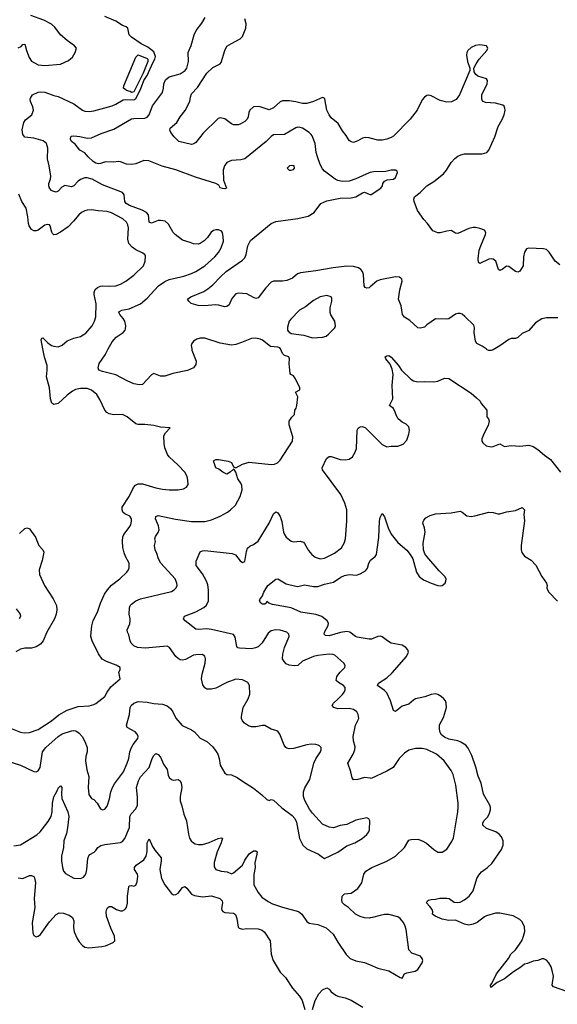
# Model space of a CAD drawing. Header units: inches. Extents: x 1934316 to 2140091, y 524953 to 667329.
# Tile 77 of 256: x 2016843 to 2021687, y 554097 to 562966. Entities that reach past the tile are written whole.
import ezdxf

# ---------------------------------------------------------------- set-up
doc = ezdxf.new("R2010")
doc.units = ezdxf.units.IN
doc.header["$MEASUREMENT"] = 0
for name, color, linetype in [('C0515', 7, 'Continuous'), ('C0516', 7, 'Continuous'), ('C0525', 7, 'Continuous'), ('C0526', 7, 'Continuous')]:
    doc.layers.add(name, color=color, linetype=linetype)

msp = doc.modelspace()

# ---------------------------------------------------------------- linework, layer by layer
at = {"layer": 'C0515', "color": 5}
for points, elevation in [([(2016727.7, 556290), (2016850, 556251.5), (2016970, 556194.9), (2016990, 556190.6), (2017010, 556200.7), (2017026, 556230), (2017049.7, 556370), (2017077.4, 556410), (2017190, 556508.9), (2017226.9, 556533.1), (2017310, 556558.9), (2017330, 556563.1), (2017350, 556560.3), (2017380, 556540), (2017406.3, 556510), (2017430, 556465.5), (2017450.2, 556410), (2017450.2, 556370.2), (2017439.7, 556330), (2017436.5, 556290), (2017449.1, 556210), (2017464.4, 556150), (2017458.4, 556050), (2017467, 555987), (2017490, 555950.7), (2017510, 555940.5), (2017541.6, 555910), (2017570, 555858.8), (2017590, 555847.3), (2017610, 555854), (2017630, 555882.8), (2017652.2, 555947.8), (2017665.1, 556010), (2017678.9, 556050), (2017697.8, 556082.2), (2017777.2, 556190), (2017812.1, 556270), (2017824.7, 556310), (2017835, 556370), (2017849.8, 556410), (2017863.7, 556436.3), (2017906.3, 556490), (2017909.7, 556510), (2017902.4, 556530), (2017882, 556550), (2017811.8, 556590), (2017804.2, 556610), (2017831.5, 556708.5), (2017837.2, 556770), (2017846, 556790), (2017870.9, 556809.1), (2017910, 556825.3), (2017990, 556819.5), (2018050, 556805.3), (2018130, 556801.1), (2018170, 556785.7), (2018201, 556761), (2018223.1, 556730), (2018250, 556674), (2018307.1, 556607.1), (2018390, 556570.7), (2018417.3, 556550), (2018470, 556494), (2018530, 556464.9), (2018578.7, 556418.7), (2018613.9, 556373.9), (2018626.7, 556350), (2018639.5, 556310), (2018648.2, 556250), (2018690, 556178), (2018710, 556166.8), (2018750, 556164.9), (2018801.4, 556141.4), (2018850, 556105.5), (2018950, 556044.9), (2019024.3, 555984.3), (2019070, 555940.7), (2019090, 555931.3), (2019110, 555941), (2019130, 555936.3), (2019205.5, 555865.5), (2019297.3, 555797.3), (2019322, 555770), (2019337.3, 555737.3), (2019363.1, 555590), (2019394.4, 555530), (2019430, 555496.4), (2019536, 555450), (2019570, 555421), (2019590, 555411), (2019710, 555467.3), (2019790, 555524.9), (2019862, 555550), (2019928.7, 555590), (2019970, 555626), (2019989, 555650), (2019994, 555670), (2019997.2, 555750), (2019989.1, 555769.1), (2019970, 555777.2), (2019870, 555756), (2019790, 555718), (2019730, 555707), (2019670, 555686.6), (2019630, 555693.6), (2019570, 555720.7), (2019479.5, 555819.5), (2019454.1, 555854.1), (2019411.6, 555931.6), (2019400.4, 555970), (2019399.7, 556010), (2019411.7, 556048.3), (2019458.2, 556121.8), (2019493.7, 556270), (2019510.8, 556309.2), (2019552, 556370), (2019559.3, 556390), (2019559.3, 556410), (2019545.1, 556425.1), (2019531.5, 556431.5), (2019510, 556438.4), (2019470, 556440.7), (2019430, 556435.6), (2019310, 556402), (2019270, 556399.6), (2019250, 556405.1), (2019241.2, 556410), (2019226.6, 556430), (2019186, 556530), (2019171.5, 556551.5), (2019159.1, 556559.1), (2019110, 556574), (2019050, 556607.6), (2019030, 556608.2), (2018970, 556595.5), (2018930, 556595), (2018904.9, 556604.9), (2018869.1, 556629.1), (2018849.8, 556650), (2018841.8, 556670), (2018840.3, 556690), (2018856.4, 556770), (2018902, 556850), (2018914.8, 556890), (2018913.7, 556970), (2018897.2, 556997.2), (2018850, 557018.4), (2018790, 557026), (2018710, 556995.8), (2018610, 556945.4), (2018570, 556936.2), (2018530, 556936.2), (2018510, 556947), (2018493.3, 556973.3), (2018482, 557030), (2018487.7, 557072.3), (2018513.3, 557170), (2018517, 557210), (2018510, 557233.2), (2018487, 557247), (2018430, 557245.6), (2018410, 557240.5), (2018336.5, 557203.5), (2018310, 557197.7), (2018290, 557200.4), (2018270, 557211.2), (2018249.7, 557230), (2018191, 557311), (2018170, 557321.6), (2017974.5, 557305.5), (2017905.2, 557310), (2017870, 557326), (2017848.2, 557350), (2017838, 557370), (2017825.8, 557425.8), (2017815.1, 557450), (2017812, 557470), (2017834.6, 557525.4), (2017838.8, 557550), (2017838.7, 557570), (2017828.5, 557610), (2017833.1, 557666.9), (2017839.5, 557690), (2017850, 557702), (2017889.5, 557730), (2017930, 557750.3), (2018210, 557815.8), (2018234.5, 557830), (2018252, 557850), (2018260.7, 557870), (2018259.6, 557890), (2018242.4, 557930), (2018115.5, 558070), (2018093.5, 558110), (2018079.2, 558159.2), (2018063.5, 558190), (2018058.7, 558230), (2018066, 558266), (2018061.2, 558290), (2018065.2, 558310), (2018091.7, 558348.3), (2018100.7, 558370), (2018093.6, 558406.4), (2018067.4, 558470), (2018068.3, 558491.7), (2018090, 558500.3), (2018246.8, 558466.8), (2018390, 558446), (2018510, 558447.4), (2018570, 558462.3), (2018650, 558495.3), (2018715.1, 558530), (2018742.7, 558550), (2018785.8, 558594.2), (2018829.6, 558670), (2018846, 558730), (2018843, 558770), (2018834.7, 558790), (2018807.4, 558830), (2018790, 558889), (2018775.3, 558915.3), (2018770, 558918), (2018738.8, 558890), (2018710, 558872.7), (2018674, 558890), (2018638, 558918), (2018609.3, 558930), (2018590, 558992), (2018610, 559004.7), (2018634, 559006), (2018722, 558990), (2018750, 558976.3), (2018770, 558938), (2018790, 558930.7), (2018850, 558962.6), (2018910, 558980.3), (2019110, 558958.4), (2019138.3, 558961.7), (2019166, 558974), (2019190, 558998.8), (2019299.3, 559170), (2019305.2, 559210), (2019270, 559318), (2019269.5, 559350), (2019294, 559386), (2019319, 559410), (2019322, 559450), (2019332.9, 559467.1), (2019339, 559490), (2019348.7, 559570), (2019328, 559610), (2019367.3, 559632.7), (2019368, 559650), (2019328, 559730), (2019310, 559758), (2019286, 559770), (2019280.4, 559780.4), (2019269.3, 559870), (2019273.2, 559910), (2019268.9, 559928.9), (2019230, 559941.2), (2019210, 559959), (2019192.3, 560000)], 260), ([(2016746, 556590), (2016849, 556549), (2016882.8, 556542.8), (2016930, 556544.4), (2017010, 556573.4), (2017129.9, 556650.1), (2017194.4, 556705.6), (2017270, 556746.7), (2017370, 556780.3), (2017470, 556785.5), (2017510, 556797.3), (2017530, 556807.3), (2017610, 556870.6), (2017630.9, 556910), (2017664.4, 556955.6), (2017747, 557030), (2017735.1, 557090), (2017748.7, 557110), (2017748.7, 557130), (2017713.1, 557153.1), (2017623.7, 557183.7), (2017586.1, 557206.1), (2017554.1, 557254.1), (2017496.8, 557370), (2017485.1, 557410), (2017485.3, 557450), (2017492.6, 557507.4), (2017505.2, 557554.8), (2017544.2, 557630), (2017569.8, 557710.2), (2017607.3, 557792.7), (2017632.4, 557830), (2017668.5, 557871.5), (2017743.6, 557930), (2017807.6, 557990), (2017822.4, 558010), (2017829.6, 558030), (2017829.6, 558070), (2017795.1, 558130), (2017783.9, 558163.9), (2017772.7, 558212.7), (2017769.8, 558270.2), (2017773.5, 558306.5), (2017782, 558330), (2017828.9, 558391.1), (2017843.3, 558416.7), (2017851, 558450), (2017849.7, 558470), (2017834.3, 558494.3), (2017790, 558515.3), (2017772.9, 558530), (2017764.8, 558550), (2017766.3, 558573.7), (2017830, 558670.4), (2017868, 558752), (2017887, 558773), (2017910, 558784.6), (2017950, 558786.3), (2018070, 558748.9), (2018130, 558738), (2018190, 558731.8), (2018270, 558731.8), (2018319.7, 558740.3), (2018345.8, 558754.2), (2018361.5, 558778.5), (2018359.1, 558819.1), (2018351.8, 558850), (2018329.6, 558890), (2018270, 558954.7), (2018188.9, 559028.9), (2018174.7, 559050), (2018151.3, 559110), (2018143.1, 559150), (2018142.4, 559217.6), (2018155.3, 559244.7), (2018198, 559290), (2018110, 559295.6), (2018050, 559311.5), (2017970, 559320.5), (2017910, 559321.1), (2017890, 559326.6), (2017810, 559388.5), (2017770, 559409.7), (2017690, 559406.2), (2017650, 559417.1), (2017628.7, 559428.7), (2017608.9, 559450), (2017564.4, 559544.4), (2017536.9, 559590), (2017490, 559628.4), (2017450, 559642.7), (2017390, 559644.7), (2017345, 559635), (2017319, 559621), (2017270, 559583.7), (2017190, 559509.3), (2017150, 559501.2), (2017132.3, 559512.3), (2017120.5, 559550), (2017111.4, 559650), (2017083.7, 559750), (2017090.7, 559810), (2017088.9, 559850), (2017066.7, 559926.7), (2017052.4, 560000)], 280), ([(2018392.4, 560000), (2018393.7, 559990), (2018432.6, 559890), (2018430, 559859.3), (2018410, 559831.6), (2018354.2, 559805.8), (2018221.3, 559778.7), (2018150, 559755.4), (2018110, 559754.5), (2018050, 559778), (2018030, 559768.7), (2017950, 559679.3), (2017923.5, 559676.5), (2017870, 559686.6), (2017810, 559712), (2017707.6, 559767.6), (2017590, 559795.8), (2017556, 559810), (2017549.2, 559830), (2017559.6, 559870), (2017613.2, 559946.8), (2017640.6, 560000)], 260), ([(2020000, 556133.3), (2019950, 556141), (2019890, 556122), (2019850, 556119.3), (2019837.6, 556137.6), (2019827.1, 556190), (2019800.7, 556270), (2019848.4, 556350), (2019862.7, 556390), (2019864.4, 556415.6), (2019850.7, 556470), (2019848.1, 556510), (2019868.7, 556611.3), (2019898, 556670), (2019893.2, 556706.8), (2019880.7, 556730), (2019850, 556752.8), (2019810, 556760.4), (2019710, 556759.2), (2019672.7, 556770), (2019658.4, 556790), (2019669.6, 556810), (2019712.6, 556847.4), (2019750, 556888.4), (2019766.3, 556910), (2019774.7, 556930), (2019775.1, 556950), (2019759.5, 556970), (2019714.3, 556994.3), (2019694.8, 557014.8), (2019699.6, 557050), (2019729.6, 557090), (2019772.7, 557130), (2019776, 557150), (2019762, 557170), (2019681.1, 557241.1), (2019668.3, 557248.3), (2019631, 557251), (2019530, 557240.3), (2019490, 557229.8), (2019391.2, 557188.8), (2019350, 557149.7), (2019315.5, 557144.5), (2019270, 557151.3), (2019243.8, 557163.8), (2019224.5, 557184.5), (2019210.8, 557210), (2019214.2, 557250), (2019229.8, 557310), (2019271.3, 557410), (2019267.3, 557430), (2019249.2, 557450), (2019190, 557468.3), (2019150, 557469.7), (2019110, 557461.3), (2019080.2, 557439.8), (2019027.7, 557352.3), (2018990, 557318.5), (2018968.1, 557308.1), (2018930, 557300.4), (2018824.1, 557304.1), (2018807.6, 557307.6), (2018798.6, 557318.6), (2018785.6, 557405.6), (2018768.2, 557428.2), (2018570, 557474.4), (2018530, 557478), (2018452.3, 557472.3), (2018430, 557475.8), (2018335.1, 557550), (2018319.5, 557570), (2018328.2, 557591.8), (2018430, 557632.8), (2018500.7, 557670), (2018526.8, 557693.2), (2018543.5, 557730), (2018543.9, 557830), (2018536.9, 557876.9), (2018527.3, 557907.3), (2018490, 557973.6), (2018431.8, 558050), (2018432.3, 558090), (2018468.3, 558171.7), (2018490, 558182.4), (2018510, 558184.9), (2018758, 558158), (2018786.6, 558146.6), (2018830, 558091), (2018850, 558076), (2018870, 558086), (2018885.4, 558174.6), (2018895.6, 558204.4), (2018916.1, 558223.9), (2018950, 558239.5), (2018991.2, 558270), (2019090, 558432.2), (2019130, 558514.9), (2019150, 558532.7), (2019170, 558525.5), (2019188.9, 558490), (2019204.8, 558444.8), (2019220.2, 558350), (2019227.8, 558327.8), (2019244.2, 558304.2), (2019290, 558268.5), (2019310, 558263.1), (2019370, 558268.4), (2019398.6, 558258.6), (2019408.8, 558248.8), (2019445.7, 558185.7), (2019474.9, 558150), (2019504.8, 558124.8), (2019550, 558110.3), (2019590, 558115.6), (2019679.8, 558160.2), (2019741.3, 558210), (2019766.9, 558250), (2019777.7, 558290), (2019791.2, 558450), (2019791.5, 558550), (2019773.3, 558610), (2019736.3, 558690), (2019569.7, 558910), (2019566.9, 558930), (2019607.6, 559012.4), (2019629.7, 559030.3), (2019650, 559032.4), (2019730, 559006), (2019778.9, 559001.1), (2019810, 559007.7), (2019841.2, 559030), (2019866.6, 559070), (2019876.6, 559103.4), (2019882.9, 559270), (2019891.8, 559288.2), (2019910, 559298), (2019930, 559301.6), (2019957.3, 559290), (2020000, 559247.3)], 240), ([(2016842.5, 558337.5), (2016890, 558383.8), (2016910, 558390.3), (2016930, 558379.3), (2016985.3, 558305.3), (2017016.1, 558230), (2017050.2, 558190.2), (2017058.9, 558170), (2017046.1, 558093.9), (2017018.4, 558010), (2017020.5, 557970), (2017067.3, 557870), (2017144.9, 557750), (2017173, 557690), (2017177.1, 557650), (2017172.2, 557610), (2017157.6, 557570), (2017086.5, 557450), (2017054, 557370), (2017030, 557341.1), (2016990, 557317.7), (2016950, 557304.7), (2016890, 557304.7), (2016850, 557296.9), (2016806.6, 557273.4)], 280), ([(2020000, 557385.9), (2019990, 557385.5), (2019884.1, 557404.1), (2019869.6, 557410), (2019817, 557450), (2019790, 557455.8), (2019733.9, 557446.1), (2019630, 557416.8), (2019598.7, 557418.7), (2019585.1, 557430), (2019589.5, 557449.5), (2019622, 557510), (2019624.2, 557530), (2019613.6, 557550), (2019565.1, 557590), (2019510, 557607.2), (2019376, 557630), (2019290, 557668.7), (2019119.1, 557699.1), (2019086, 557710), (2019070, 557726), (2019064.7, 557710), (2019050, 557701.2), (2019030, 557702.7), (2019015.3, 557710), (2019002, 557730), (2019008, 557750), (2019028.9, 557771.1), (2019042.7, 557810), (2019078, 557870), (2019150, 557925.5), (2019170, 557930.6), (2019243.9, 557883.9), (2019330, 557863.1), (2019350, 557862), (2019410, 557876.9), (2019490, 557859.7), (2019530, 557859.1), (2019590, 557880.9), (2019670, 557898.9), (2019735.9, 557944.1), (2019770, 557960.3), (2019810, 557967.6), (2019877.1, 557962.9), (2019910, 557974.4), (2019957.7, 558002.3), (2019975.4, 558024.6), (2019988.3, 558070), (2020000, 558093)], 220), ([(2016810, 557660.5), (2016848, 557610), (2016850.5, 557590), (2016839.1, 557570)], 260), ([(2016790, 555525.7), (2016850, 555533.4), (2016995.7, 555624.3), (2017027.4, 555650), (2017097.8, 555742.2), (2017127.1, 555790), (2017136.5, 555830), (2017137.6, 555910), (2017150, 555966.8), (2017181, 556019), (2017190, 556044.7), (2017210, 556066), (2017222.8, 556050), (2017218.7, 555990), (2017222.6, 555950), (2017276.1, 555830), (2017284, 555790), (2017273.5, 555686.5), (2017263, 555637), (2017240.9, 555570), (2017237.3, 555510), (2017218.5, 555430), (2017219.6, 555390), (2017229, 555329), (2017237.7, 555297.7), (2017255.3, 555275.3), (2017330, 555233.4), (2017390, 555228.8), (2017417.8, 555242.2), (2017430, 555256.3), (2017440.6, 555279.4), (2017448.8, 555311.2), (2017457.2, 555410), (2017465.2, 555434.8), (2017474.2, 555445.8), (2017513.3, 555466.7), (2017530, 555482.8), (2017547.3, 555510), (2017572.9, 555527.1), (2017610, 555537.6), (2017750, 555553.1), (2017770, 555563.7), (2017789.8, 555590.2), (2017830.8, 555690), (2017835.8, 555790), (2017847.2, 555812.8), (2017890, 555856.4), (2017903.9, 555890), (2017904, 555964), (2017895.1, 556050), (2017912.5, 556110), (2017930, 556147.4), (2018009.8, 556230), (2018035.1, 556310), (2018050, 556337.3), (2018070, 556357.3), (2018090, 556347.7), (2018110, 556322), (2018139.4, 556259.4), (2018172.9, 556212.9), (2018181.4, 556161.4), (2018190, 556138.8), (2018210, 556123), (2018230, 556117.1), (2018270, 556121.6), (2018288.8, 556108.8), (2018298.7, 556090), (2018304.2, 556050), (2018287.6, 555970), (2018287.2, 555930), (2018303.6, 555883.6), (2018320.4, 555810), (2018346.7, 555750), (2018362.3, 555630), (2018373.7, 555593.7), (2018388, 555568), (2018407.7, 555550), (2018423.2, 555543.2), (2018450, 555535.6), (2018490, 555535.8), (2018550, 555554.7), (2018630, 555591.8), (2018656.8, 555596.8), (2018670, 555592), (2018658.4, 555550), (2018621.3, 555470), (2018595.5, 555375.5), (2018595.5, 555335.5), (2018610, 555311), (2018657.5, 555297.5), (2018710.6, 555290.6), (2018750, 555272), (2018770, 555282), (2018849.2, 555350), (2018870, 555396), (2018910, 555453.4), (2018950, 555480.7), (2018970, 555478.8), (2018981, 555470), (2018980.7, 555450), (2018960.5, 555370), (2018964, 555330), (2018952.4, 555267.6), (2018952.5, 555172.5), (2018990, 555103.8), (2019023.4, 555063.4), (2019082, 555022), (2019121.8, 555001.8), (2019212, 554972), (2019354, 554934), (2019384.9, 554910), (2019430, 554842.8), (2019450, 554827.3), (2019530, 554816.4), (2019605.1, 554785.1), (2019666.7, 554730), (2019710, 554656.3), (2019785.4, 554545.4), (2019820.7, 554510), (2019870, 554487.2), (2019950, 554472.2), (2020000, 554451.7)], 240), ([(2016830, 555237.3), (2016870, 555230.7), (2016930, 555257.3), (2016950, 555257.3), (2016970, 555246.8), (2016977.3, 555237.3), (2016983.7, 555190), (2016973.8, 555050), (2016978.3, 554970), (2016954.9, 554830), (2016961.1, 554741.1), (2016970, 554718), (2016990, 554706), (2017010, 554711), (2017030, 554726), (2017110, 554841), (2017170, 554906.8), (2017199.3, 554920.7), (2017237.5, 554917.5), (2017290, 554899.1), (2017317.6, 554877.6), (2017330.4, 554850), (2017327, 554790), (2017332.4, 554750), (2017359.3, 554690), (2017378.3, 554658.3), (2017407.4, 554627.4), (2017430, 554612.7), (2017464.7, 554604.7), (2017583.9, 554616.1), (2017616.6, 554623.4), (2017686, 554654), (2017699, 554670), (2017697, 554710), (2017662.5, 554782.5), (2017624.4, 554890), (2017622.8, 554930), (2017627.4, 554952.6), (2017634.7, 554965.3), (2017650, 554977.6), (2017670, 554977.6), (2017714, 554950), (2017750, 554938), (2017770, 554940.3), (2017789.3, 554950), (2017804.7, 554970), (2017812.9, 555007.1), (2017812.6, 555070), (2017825.1, 555154.9), (2017830, 555164.7), (2017850, 555166), (2017870, 555161), (2017888, 555170), (2017899.7, 555200.3), (2017907.3, 555250), (2017905.1, 555270), (2017877, 555310), (2017877, 555330), (2017892, 555350), (2017960.3, 555399.7), (2017982.2, 555430), (2017992.7, 555472.7), (2017992.7, 555550), (2018010, 555586), (2018039.7, 555519.7), (2018062.3, 555482.3), (2018116.4, 555416.4), (2018118, 555390), (2018105.8, 555310), (2018120.2, 555230), (2018150, 555174), (2018210, 555094.4), (2018230, 555082.4), (2018250, 555086.4), (2018270, 555099.5), (2018310, 555150.4), (2018330, 555158.7), (2018350, 555143.7), (2018390, 555090.3), (2018417.1, 555077.1), (2018490, 555065.6), (2018570, 555073.7), (2018644.9, 555050), (2018668.2, 555030), (2018670.3, 555010), (2018661.1, 554961.1), (2018663.8, 554943.8), (2018672.5, 554932.5), (2018690, 554923.8), (2018770, 554916.4), (2018786.4, 554906.4), (2018798.4, 554870), (2018810, 554792), (2018821.6, 554781.6), (2018850, 554774.9), (2018890, 554778.9), (2018990, 554776.5), (2019026.2, 554766.2), (2019048.2, 554748.2), (2019099.6, 554670), (2019107.7, 554547.7), (2019125.3, 554490), (2019190, 554384.9), (2019237.8, 554337.8), (2019301.4, 554241.4), (2019364.9, 554170), (2019387.7, 554130), (2019410.6, 554050.6)], 220), ([(2020000, 554874.4), (2019990, 554873), (2019950, 554875.1), (2019910, 554887.3), (2019869.2, 554910), (2019804, 554970), (2019770, 554992.3), (2019752.3, 555010), (2019745.4, 555030), (2019748.2, 555070), (2019770, 555092), (2019830, 555099.1), (2019890, 555140.4), (2019926.6, 555190), (2019943.5, 555270), (2019962.8, 555297.2), (2020000, 555320.1)], 240), ([(2019480.9, 554050), (2019503.6, 554130), (2019537.6, 554190), (2019570, 554226), (2019610, 554244), (2019630, 554234), (2019650.6, 554210), (2019690, 554179.3), (2019710.4, 554170.4), (2019775.6, 554155.6), (2019830, 554134.9), (2019933.4, 554070)], 220)]:
    msp.add_lwpolyline(points, dxfattribs=dict(at, elevation=elevation))
at = {"layer": 'C0516', "color": 5}
for points, elevation in [([(2016830, 562712.7), (2016855.4, 562724.6), (2016870, 562742.8), (2016890, 562744.7), (2016902.8, 562690), (2016926.9, 562626.9), (2016950, 562593), (2017010, 562560.4), (2017070, 562552.4), (2017210, 562566), (2017282.5, 562597.5), (2017319, 562630), (2017344, 562670), (2017354, 562710), (2017335.3, 562730), (2017270, 562778.4), (2017211, 562831), (2017160.3, 562900.3), (2017130, 562926.6), (2017061.4, 562961.4), (2016942.8, 563002.8)], 280), ([(2017640.6, 560000), (2017674.5, 560065.5), (2017713.3, 560106.7), (2017773.6, 560150), (2017791.6, 560168.4), (2017797.4, 560182.6), (2017800.5, 560210), (2017791.2, 560250), (2017776, 560276), (2017744.2, 560310), (2017737, 560330), (2017743.1, 560336.9), (2017764, 560350), (2017830, 560363.2), (2017930, 560407.9), (2017990, 560457.4), (2018092, 560568), (2018150, 560609.1), (2018190, 560624.7), (2018322.6, 560657.4), (2018390, 560680.9), (2018430, 560698.9), (2018511.6, 560750), (2018599.6, 560830), (2018633.3, 560870), (2018658.7, 560910), (2018677.6, 560970), (2018677, 561010), (2018669.5, 561049.5), (2018662, 561062), (2018634.5, 561074.5), (2018610, 561074.5), (2018590, 561066.6), (2018568.8, 561051.2), (2018534.4, 561005.6), (2018504.5, 560975.5), (2018470, 560951.3), (2018450, 560943.5), (2018410, 560946.3), (2018379.8, 560959.8), (2018310, 560979.8), (2018243.5, 561030), (2018226.2, 561050), (2018184.1, 561124.1), (2018152, 561150), (2018110, 561158.5), (2018090, 561157.7), (2018030, 561134.7), (2018010, 561142.7), (2018003.1, 561210), (2017983.8, 561230), (2017947, 561250), (2017832.6, 561292.6), (2017803, 561310), (2017789.9, 561330), (2017785.1, 561390), (2017770, 561408.3), (2017590, 561479.2), (2017495.6, 561530), (2017450, 561543.2), (2017430, 561542), (2017390, 561526.6), (2017370, 561512), (2017330, 561468.6), (2017310, 561459.8), (2017250, 561472.1), (2017221.5, 561458.5), (2017190, 561422.4), (2017170, 561413.3), (2017141.4, 561421.4), (2017130, 561427.3), (2017111.6, 561450), (2017105.3, 561470), (2017106.6, 561490), (2017121.5, 561530), (2017123.3, 561556.7), (2017109.8, 561650), (2017094.5, 561714.5), (2017095.8, 561810), (2017083.9, 561850), (2017054, 561874), (2016970, 561899.5), (2016890, 561907.7), (2016872.4, 561932.4), (2016866.1, 561973.9), (2016879.4, 562040.6), (2016894.5, 562065.5), (2016951.1, 562108.9), (2016967.9, 562150), (2016962.6, 562182.6), (2016939.7, 562230), (2016936.3, 562250), (2016939.7, 562260.3), (2016958, 562290), (2017007.7, 562312.3), (2017030, 562317.8), (2017070, 562314.6), (2017150, 562284.2), (2017190, 562274.6), (2017329.4, 562209.4), (2017410, 562150.3), (2017430, 562143.1), (2017470, 562138.7), (2017510, 562144.2), (2017677.2, 562190), (2017710, 562204.2), (2017775.2, 562244.8), (2017792, 562248), (2017870, 562244.1), (2017890, 562257.6), (2017930, 562337.3), (2017962.7, 562417.3), (2017990, 562463), (2018042.2, 562577.8), (2018061.7, 562610), (2018066.2, 562633.8), (2018050, 562675.6), (2017997.7, 562717.7), (2017938.4, 562750), (2017849.7, 562810), (2017828.7, 562830), (2017815.6, 562890), (2017802.2, 562902.2), (2017770, 562914.2), (2017710, 562954.2), (2017610, 562996.4)], 260), ([(2020000, 561588.9), (2019990, 561586.3), (2019870, 561533.5), (2019810, 561513.3), (2019750, 561507.7), (2019710, 561516.8), (2019684.2, 561530), (2019590, 561602.6), (2019570, 561623.6), (2019550, 561660.9), (2019526.6, 561730), (2019515.3, 561770), (2019506, 561850), (2019479.1, 561919.1), (2019470, 561933), (2019450, 561949.7), (2019390, 561988), (2019370, 561995.8), (2019350, 561997.4), (2019330, 561992.6), (2019230, 561932.2), (2019130, 561927.8), (2019110, 561915.6), (2019063.8, 561870), (2018870, 561714.5), (2018836.2, 561703.8), (2018750, 561698), (2018710, 561678.7), (2018686.7, 561650), (2018675.6, 561610), (2018680.5, 561520.5), (2018704.7, 561450), (2018690, 561442.7), (2018670, 561444.5), (2018650, 561453.2), (2018636.3, 561476.3), (2018611.4, 561491.4), (2018426.7, 561546.7), (2018250, 561613.7), (2018126.2, 561646.2), (2018004.8, 561695.2), (2017962.7, 561697.3), (2017890, 561667.4), (2017850, 561661.5), (2017805.9, 561665.9), (2017750, 561685.6), (2017730, 561687.8), (2017690, 561683.1), (2017614.6, 561685.4), (2017570, 561669.7), (2017551.7, 561668.3), (2017530, 561674.3), (2017504.2, 561690), (2017458.4, 561730), (2017430, 561766), (2017386, 561790), (2017343.7, 561843.7), (2017309.2, 561870), (2017301.2, 561890), (2017304, 561910), (2017310, 561916), (2017330, 561918.8), (2017386, 561914), (2017450, 561899.6), (2017490, 561903.6), (2017578.2, 561941.8), (2017690, 561979), (2017850, 562072), (2017870, 562077.7), (2017970, 562080.3), (2017990, 562087.2), (2018010, 562110.6), (2018039.7, 562190), (2018128, 562310), (2018138, 562350), (2018140.5, 562390), (2018155.8, 562424.2), (2018190, 562450.2), (2018290, 562479), (2018332.6, 562507.4), (2018349.6, 562530), (2018362.9, 562590), (2018359.6, 562670), (2018386.5, 562733.5), (2018415.5, 562830), (2018433.6, 562870), (2018484.1, 562935.9), (2018514.6, 562985.4)], 240), ([(2020000, 561898.5), (2019990, 561901.1), (2019956.1, 561903.9), (2019930, 561899.5), (2019890, 561876), (2019850, 561861.6), (2019830, 561865.6), (2019810, 561877), (2019783.6, 561923.6), (2019750, 561965.2), (2019712.3, 562030), (2019650, 562082), (2019629.6, 562110), (2019611.3, 562150), (2019592.9, 562252.9), (2019583.7, 562263.7), (2019570, 562267), (2019490, 562228.3), (2019430, 562212.2), (2019390, 562212.1), (2019330, 562226.6), (2019270, 562234.7), (2019210, 562234.3), (2019190, 562226.6), (2019130, 562173), (2019090, 562155.1), (2019010, 562182), (2018990, 562185.1), (2018950, 562182), (2018916.5, 562150), (2018907.2, 562130), (2018901.1, 562090), (2018892.2, 562070), (2018870.2, 562049.8), (2018830, 562024.7), (2018810, 562019.6), (2018770, 562020.5), (2018750, 562029.6), (2018690, 562072.8), (2018650, 562082.4), (2018630, 562076.9), (2018495.3, 561944.7), (2018430, 561860.9), (2018411.9, 561848.1), (2018390, 561842.9), (2018275.3, 561870), (2018233.2, 561910), (2018204, 561950), (2018195.3, 561970), (2018199, 561990), (2018258.5, 562041.5), (2018288.3, 562090), (2018332.7, 562147.3), (2018376.3, 562230), (2018381.3, 562270), (2018390, 562297.3), (2018444.5, 562355.5), (2018530, 562484.4), (2018583.1, 562536.9), (2018650, 562568.7), (2018659.3, 562580.7), (2018690.8, 562690), (2018710, 562726.7), (2018750, 562753.4), (2018830, 562792.7), (2018850, 562816.3), (2018880.8, 562890), (2018882, 562930), (2018870, 562973.2)], 220), ([(2017052.4, 560000), (2017036, 560084), (2017042.9, 560097.1), (2017050, 560100.7), (2017095.8, 560055.8), (2017130, 560032), (2017150, 560024.2), (2017190, 560020.3), (2017226.9, 560033.1), (2017270, 560072.4), (2017330, 560097), (2017390, 560114), (2017437.4, 560142.6), (2017495.8, 560210), (2017517.7, 560250), (2017529.7, 560290), (2017532, 560408), (2017513, 560490), (2017513, 560510), (2017524.2, 560535.8), (2017545.1, 560554.9), (2017570, 560566.7), (2017590, 560570.3), (2017650, 560567), (2017710, 560570.3), (2017750, 560582.6), (2017798, 560610), (2017870, 560666.4), (2017957.6, 560750), (2017972, 560790), (2017974.8, 560834.8), (2017969, 560850), (2017945.8, 560865.8), (2017890, 560892.4), (2017855.8, 560915.8), (2017827.2, 560950), (2017816.4, 560990), (2017824.4, 561090), (2017817.6, 561117.6), (2017803.8, 561143.8), (2017771.8, 561171.8), (2017670, 561226.9), (2017630, 561239.1), (2017550, 561243.1), (2017490, 561252.1), (2017450, 561250.8), (2017430, 561244.4), (2017400.5, 561230), (2017375.5, 561210), (2017328.5, 561150), (2017280.4, 561099.6), (2017210, 561051.3), (2017170, 561031.8), (2017150, 561029.6), (2017138.9, 561038.9), (2017131.5, 561051.5), (2017116.2, 561110), (2017110, 561117), (2017090, 561122.9), (2017070, 561115.6), (2017010, 561071.6), (2016990, 561063.6), (2016970, 561063.6), (2016950, 561077.6), (2016928.5, 561110), (2016921, 561130), (2016915.8, 561190), (2016900.5, 561270), (2016863, 561330), (2016835.6, 561395.6)], 280), ([(2020000, 560560.2), (2019990, 560551.8), (2019970, 560546.6), (2019954, 560554), (2019947.5, 560567.5), (2019939.8, 560670), (2019930, 560698.4), (2019915.8, 560715.8), (2019894, 560730), (2019850, 560743.8), (2019790, 560746), (2019668, 560732), (2019510, 560704), (2019373.8, 560686.2), (2019344.4, 560675.6), (2019301.7, 560638.3), (2019250, 560615.6), (2019210, 560609.7), (2019130, 560610.9), (2019110, 560600.5), (2019060.3, 560550), (2018990, 560459.5), (2018970, 560455.6), (2018950, 560463), (2018890, 560496.9), (2018810, 560503.7), (2018790, 560496), (2018770, 560473.2), (2018752.5, 560447.5), (2018730, 560399), (2018710, 560382.7), (2018690, 560379.3), (2018634, 560394), (2018602.9, 560397.1), (2018510, 560389.7), (2018450, 560391.6), (2018388.7, 560410), (2018368, 560430), (2018355.3, 560450), (2018384, 560470), (2018500.9, 560519.1), (2018538.4, 560541.6), (2018583.2, 560576.8), (2018650.9, 560650), (2018703.3, 560696.7), (2018850, 560800.8), (2018870, 560821.7), (2018884.6, 560850), (2018898.8, 560930), (2018923.7, 560976.3), (2019110, 561130.2), (2019151.5, 561148.5), (2019350, 561174.2), (2019442.8, 561197.2), (2019495.8, 561230), (2019556.2, 561310), (2019610, 561336.1), (2019730, 561357.8), (2019830, 561360.7), (2019870, 561370.2), (2019930, 561406), (2019950, 561411.8), (2019990, 561393.4), (2020000, 561393.2)], 240), ([(2019192.3, 560000), (2019188, 560010), (2019170, 560017.2), (2019103, 560023), (2019030, 560080.5), (2019009, 560090), (2018970, 560098.3), (2018930, 560095.4), (2018842.3, 560057.7), (2018790, 560041.2), (2018750, 560035.3), (2018650, 560053.8), (2018510, 560097.2), (2018470, 560098.5), (2018438.8, 560090), (2018408, 560070), (2018394.4, 560050), (2018388.5, 560030), (2018392.4, 560000)], 260)]:
    msp.add_lwpolyline(points, dxfattribs=dict(at, elevation=elevation))
at = {"layer": 'C0516', "color": 5, "elevation": 260}
for points in [[(2017850, 562309.6), (2017838.9, 562318.9), (2017804, 562330), (2017790, 562339.3), (2017779.3, 562350), (2017780.7, 562370), (2017888.6, 562630), (2017910, 562650.2), (2017990, 562618), (2017998, 562610), (2017996.3, 562590), (2017954.6, 562485.4), (2017870, 562315.3)], [(2019310, 561654), (2019274, 561650), (2019252, 561630), (2019271.6, 561611.6), (2019290, 561611.3), (2019310, 561618), (2019319, 561630), (2019315.3, 561650)], [(2019610, 560480.9), (2019550, 560469.5), (2019490, 560436.3), (2019418.8, 560381.2), (2019363.8, 560350), (2019284.9, 560270), (2019270.7, 560250), (2019255.3, 560195.3), (2019256, 560170), (2019260.7, 560160.7), (2019290, 560138.8), (2019403.4, 560123.4), (2019481.4, 560101.4), (2019570, 560106.8), (2019603.2, 560116.8), (2019626.3, 560133.7), (2019682, 560190), (2019689, 560210), (2019681.2, 560250), (2019647.6, 560307.6), (2019640.7, 560330), (2019640.7, 560370), (2019655.1, 560430), (2019655.1, 560455.1), (2019648, 560470)]]:
    msp.add_lwpolyline(points, close=True, dxfattribs=at)
at = {"layer": 'C0525', "color": 5}
for points, elevation in [([(2020000, 559247.3), (2020090, 559157.3), (2020110, 559140.7), (2020150, 559118.8), (2020190, 559124.7), (2020250, 559124.7), (2020298, 559142), (2020330, 559178), (2020350, 559232), (2020356.2, 559270), (2020350, 559299), (2020323.9, 559323.9), (2020290, 559340.7), (2020252.1, 559372.1), (2020236.8, 559396.8), (2020226.6, 559430), (2020210, 559462.7), (2020175.1, 559490), (2020203.5, 559550), (2020198.4, 559670), (2020207.4, 559770), (2020198.4, 559818.4), (2020182, 559862), (2020141.2, 559910), (2020135.3, 559930), (2020150, 559938.8), (2020170, 559941), (2020190, 559926), (2020255.5, 559850), (2020283, 559810), (2020367.5, 559727.5), (2020390, 559712.7), (2020430, 559703), (2020490, 559707.7), (2020570, 559704.9), (2020610, 559710.5), (2020670, 559738), (2020710, 559735.5), (2020910, 559601), (2020959.9, 559559.9), (2020990.4, 559530.4), (2021000.7, 559510), (2021050.7, 559450), (2021050.7, 559390), (2021066.8, 559370), (2021074, 559350), (2021062.8, 559310), (2021030, 559248.7), (2021007.3, 559190), (2021007.3, 559170), (2021015.2, 559155.2), (2021047.1, 559127.1), (2021090, 559119.3), (2021110, 559123), (2021170, 559146.8), (2021210, 559122.8), (2021270, 559130.7), (2021350, 559124.4), (2021430, 559132.2), (2021470, 559121.3), (2021510, 559095.8), (2021570, 559043.8), (2021624.9, 559004.9), (2021716.3, 558890)], 240), ([(2021123.5, 560000), (2021110, 559992), (2021090, 559986.6), (2021070, 559986.6), (2021053.4, 559993.4), (2021044.2, 560000)], 240), ([(2020000, 558093), (2020002.4, 558097.6), (2020045.1, 558130), (2020057.7, 558150), (2020078.6, 558301.4), (2020083.5, 558450), (2020090, 558481), (2020110, 558518), (2020130, 558486.8), (2020162, 558390), (2020191.2, 558331.2), (2020250, 558257.1), (2020330, 558187.3), (2020362, 558150), (2020384.9, 558110), (2020419.3, 557990), (2020442, 557950), (2020481.8, 557921.8), (2020551, 557890), (2020610, 557870.4), (2020630, 557866.7), (2020650, 557870.5), (2020675.1, 557890), (2020683.7, 557910), (2020684.5, 557930), (2020674.5, 557950), (2020622.4, 558002.4), (2020510.7, 558130.7), (2020494.4, 558154.4), (2020479.7, 558190), (2020476.8, 558250), (2020494.6, 558350), (2020489, 558389), (2020476.3, 558430), (2020477.2, 558442.8), (2020483.1, 558456.9), (2020501.8, 558478.2), (2020540.9, 558499.1), (2020590, 558514.9), (2020730, 558524.9), (2020810, 558540.4), (2020830.3, 558530.3), (2020870, 558498.4), (2020909.4, 558490.6), (2020944.1, 558495.9), (2021069.5, 558530.5), (2021110, 558527.7), (2021150, 558515.5), (2021170, 558515.5), (2021230, 558532), (2021310, 558545.3), (2021370, 558573), (2021390.4, 558550), (2021384, 558510), (2021390.6, 558450.6), (2021360.4, 558230), (2021361.6, 558190), (2021367.1, 558167.1), (2021390, 558134), (2021450, 558096.3), (2021492.8, 558052.8), (2021548.2, 557950), (2021590.5, 557890), (2021594.9, 557870), (2021593, 557850), (2021598, 557830), (2021610, 557810.8), (2021687.1, 557727.1)], 220), ([(2021772, 554212), (2021653.6, 554253.6), (2021639.6, 554270), (2021651.1, 554350), (2021644.7, 554390), (2021630, 554433.2), (2021610, 554469.2), (2021590, 554493.2), (2021566, 554506), (2021550, 554506.6), (2021510, 554491.8), (2021470, 554484.5), (2021416.7, 554463.3), (2021390, 554458.4), (2021357.1, 554430), (2021291, 554389), (2021210, 554325.6), (2021145.5, 554294.5), (2021089, 554249), (2021085.2, 554270), (2021096.5, 554283.5), (2021139.5, 554370), (2021245.6, 554510), (2021266.6, 554550), (2021310, 554588.2), (2021366, 554670), (2021383, 554710), (2021394.2, 554754.2), (2021390, 554795.3), (2021370, 554841.2), (2021350, 554861.2), (2021290, 554894), (2021170, 554917.2), (2021130, 554919.3), (2021050, 554894.5), (2021030, 554884.5), (2020965.8, 554834.2), (2020930, 554817.4), (2020890, 554808.7), (2020850, 554818), (2020770, 554856.3), (2020710, 554850.7), (2020650, 554863.2), (2020586, 554890), (2020562.7, 554910), (2020564, 554930), (2020559, 554950), (2020538.9, 554978.9), (2020508.7, 555010), (2020518, 555030), (2020525.6, 555034.4), (2020550, 555041), (2020590, 555042.8), (2020626.9, 555053.1), (2020690, 555052.5), (2020712, 555050), (2020757.2, 555017.2), (2020790, 555014.2), (2020810, 555017.8), (2020850, 555036.9), (2020892.4, 555070), (2020930, 555120.5), (2020960.4, 555230), (2020978.7, 555261.3), (2021004.2, 555290), (2021058.7, 555330), (2021096, 555364), (2021183.5, 555490), (2021198.9, 555530), (2021199.6, 555570), (2021184.4, 555604.4), (2021162.7, 555630), (2021133.2, 555650), (2021050, 555682), (2021017, 555710), (2021015.1, 555730), (2021026, 555750), (2021056.6, 555783.4), (2021073.1, 555810), (2021085.1, 555850), (2021083.9, 555870), (2021079.2, 555890), (2021021.8, 555990), (2021002, 556090), (2020972.6, 556152.6), (2020952.5, 556232.5), (2020917.6, 556337.6), (2020884.8, 556404.8), (2020863.5, 556430), (2020818.6, 556458.6), (2020789.9, 556469.9), (2020710, 556485.5), (2020670, 556502.5), (2020643, 556523), (2020630, 556545.1), (2020624.1, 556575.9), (2020625.3, 556614.7), (2020660.7, 556679.3), (2020688.3, 556770), (2020685.4, 556810), (2020678.3, 556830), (2020663.5, 556850), (2020641.3, 556870), (2020610, 556888.5), (2020590, 556893.3), (2020550, 556887.2), (2020493.3, 556866.7), (2020410, 556847.2), (2020390, 556835.8), (2020350, 556801.7), (2020290, 556781.3), (2020230, 556735.1), (2020210, 556744), (2020184.6, 556830), (2020150, 556902.6), (2020130, 556924.7), (2020066, 556970), (2020076, 556990), (2020150, 557038.5), (2020198.4, 557081.6), (2020327.6, 557230), (2020344.7, 557270), (2020338.5, 557290), (2020322.6, 557310), (2020290, 557332.2), (2020190, 557349.8), (2020156.3, 557370), (2020110, 557407.1), (2020090, 557414), (2020070, 557411.1), (2020013.5, 557386.5), (2020000, 557385.9)], 220), ([(2020000, 555320.1), (2020016, 555330), (2020150, 555386.3), (2020230, 555431.8), (2020309.6, 555510), (2020350, 555575.5), (2020370, 555580.4), (2020430, 555583), (2020470, 555570.4), (2020508.9, 555548.9), (2020574, 555490), (2020610, 555468), (2020650, 555467.3), (2020690, 555494.8), (2020735.3, 555564.7), (2020750, 555596), (2020789.4, 555830), (2020792.3, 555870), (2020792, 555910), (2020773.3, 556070), (2020747.5, 556167.5), (2020730, 556203.7), (2020667.6, 556290), (2020599.6, 556350), (2020510, 556391.2), (2020470, 556401.3), (2020410, 556401.3), (2020350, 556385.1), (2020310, 556358), (2020262, 556310), (2020206.4, 556230), (2020150, 556195.8), (2020010, 556131.8), (2020000, 556133.3)], 240), ([(2020000, 554451.7), (2020070, 554423), (2020170, 554397.3), (2020270, 554338.8), (2020290, 554332), (2020309.4, 554370.6), (2020330, 554379.1), (2020405.6, 554394.4), (2020428.7, 554410), (2020468.7, 554470), (2020475.3, 554490), (2020468.7, 554510), (2020454, 554530), (2020376.6, 554556.6), (2020348.3, 554588.3), (2020324.4, 554770), (2020312.8, 554810), (2020297, 554837), (2020270, 554869.4), (2020250, 554884.5), (2020170, 554904.5), (2020130, 554904.5), (2020090, 554897.6), (2020022.3, 554877.7), (2020000, 554874.4)], 240)]:
    msp.add_lwpolyline(points, dxfattribs=dict(at, elevation=elevation))
at = {"layer": 'C0526', "color": 5}
for points, elevation in [([(2021710, 560758.7), (2021666, 560790), (2021612.8, 560872.8), (2021590, 560895.1), (2021563.1, 560903.1), (2021430.3, 560909.7), (2021410, 560903.6), (2021390, 560873.2), (2021382.3, 560830), (2021379.5, 560750), (2021350, 560700.9), (2021330, 560691.8), (2021310, 560698.7), (2021250, 560742.9), (2021230, 560747), (2021190, 560715.1), (2021170, 560706), (2021155.5, 560715.5), (2021131.8, 560790), (2021110, 560809.4), (2021090, 560813.3), (2021070, 560809.6), (2020990, 560769.5), (2020978, 560778), (2020973, 560813), (2020983.9, 560890), (2020996.8, 560930), (2021041.1, 561030), (2021043.6, 561050), (2021031, 561071), (2020990, 561086), (2020950, 561093.7), (2020930, 561093), (2020890, 561084.2), (2020790, 561041.2), (2020770, 561044), (2020730, 561068.7), (2020690, 561062.7), (2020630, 561045.2), (2020610, 561046), (2020565.6, 561065.6), (2020517.6, 561130), (2020485.2, 561165.2), (2020427.2, 561247.2), (2020398.3, 561330), (2020394.4, 561350), (2020399.1, 561370), (2020451, 561409), (2020510, 561468.9), (2020574.5, 561510), (2020661.2, 561578.8), (2020688.5, 561611.5), (2020730, 561681.1), (2020763.1, 561716.9), (2020790, 561737.4), (2020817.2, 561750), (2020850, 561757.8), (2021010, 561756.9), (2021050.5, 561769.5), (2021070, 561792.4), (2021123.1, 561910), (2021155.1, 562004.9), (2021190, 562066.7), (2021207.9, 562110), (2021215.9, 562150), (2021214.6, 562170), (2021206.8, 562186.8), (2021196, 562196), (2021130, 562214.8), (2021040.5, 562220.5), (2021013.4, 562233.4), (2021006, 562250), (2021008, 562290), (2021053.6, 562390), (2021058, 562418), (2021050, 562432.7), (2020970, 562457.2), (2020952, 562472), (2020936.5, 562496.5), (2020934, 562530), (2020955.1, 562570), (2020982.7, 562610), (2021052.3, 562690), (2021061.2, 562710), (2021048, 562730), (2020990, 562739.6), (2020950, 562733.3), (2020910, 562716.2), (2020880.5, 562690), (2020870.5, 562670), (2020868.3, 562648.3), (2020877.3, 562590), (2020898, 562530), (2020898, 562510), (2020806.4, 562290), (2020774, 562246), (2020733, 562227), (2020690, 562224.7), (2020630, 562239.7), (2020550, 562280.5), (2020530, 562285.6), (2020510, 562282.9), (2020490, 562269.6), (2020470, 562244.5), (2020423.7, 562150), (2020362, 562070), (2020210, 561918.4), (2020190, 561905.1), (2020151.3, 561890), (2020110, 561880.5), (2020070, 561879.7), (2020000, 561898.5)], 220), ([(2020000, 561393.2), (2020010, 561393), (2020097.6, 561450), (2020111.6, 561470), (2020115.6, 561490), (2020128.7, 561511.3), (2020155, 561525), (2020210, 561530.4), (2020230, 561545.5), (2020246.6, 561590), (2020242.7, 561602.7), (2020230, 561611.8), (2020190, 561609.6), (2020140.3, 561599.7), (2020030, 561596.4), (2020000, 561588.9)], 240), ([(2021044.2, 560000), (2021010, 560024.5), (2020961.2, 560050), (2020949.5, 560070), (2020938.7, 560150), (2020939.7, 560190), (2020933.5, 560213.5), (2020854.1, 560294.1), (2020830, 560313.6), (2020810, 560320.7), (2020790, 560320.7), (2020770, 560314.5), (2020710, 560272.7), (2020690, 560269.3), (2020588, 560272), (2020510, 560219), (2020490, 560197.2), (2020453.7, 560186.3), (2020430, 560189.4), (2020357.2, 560257.2), (2020310, 560285.6), (2020291, 560311), (2020279.7, 560390), (2020256.9, 560450), (2020266.3, 560533.7), (2020288, 560610), (2020285.1, 560630), (2020278.2, 560638.2), (2020266.2, 560646.2), (2020230, 560649.6), (2020090, 560624.4), (2020059.3, 560610), (2020000, 560560.2)], 240), ([(2021690, 560281.6), (2021590, 560280.7), (2021547.5, 560272.5), (2021490, 560236.2), (2021430, 560165.6), (2021370, 560138.9), (2021330, 560103.6), (2021310, 560095.6), (2021270, 560094), (2021250, 560085.6), (2021170, 560027.6), (2021123.5, 560000)], 240)]:
    msp.add_lwpolyline(points, dxfattribs=dict(at, elevation=elevation))

doc.saveas('drawing.dxf')
